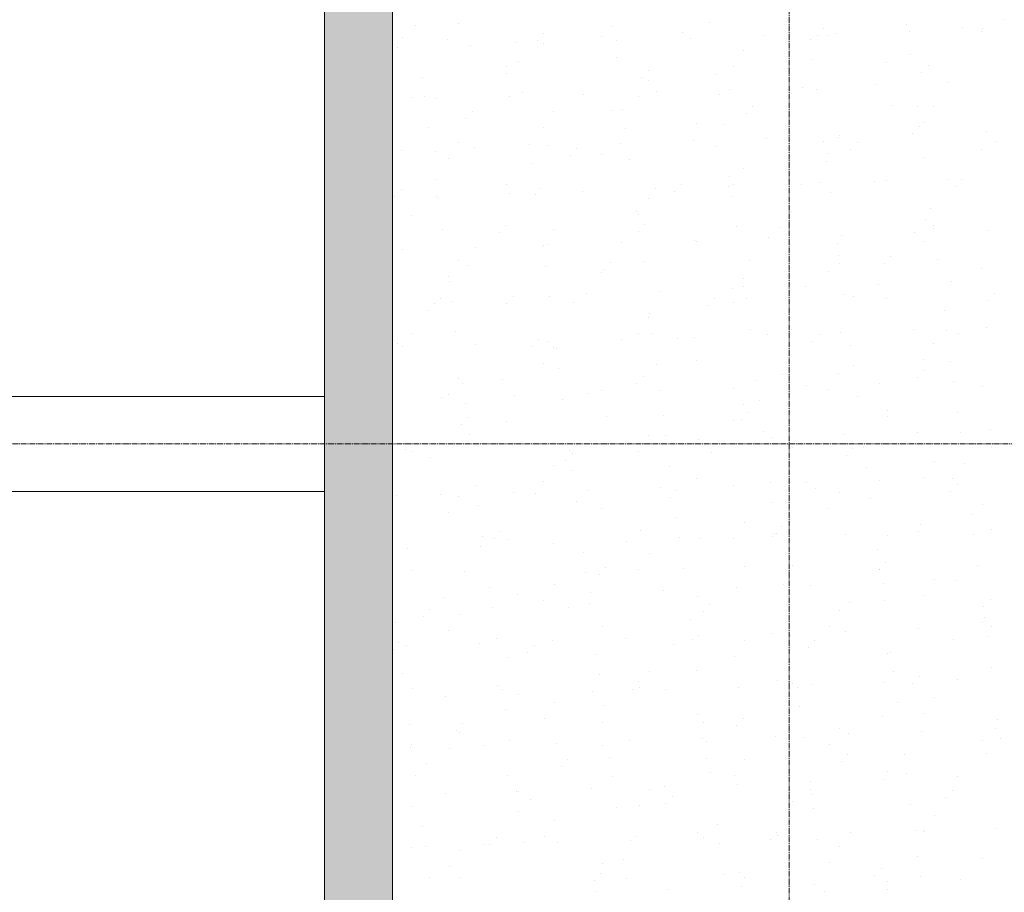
# Model space of a CAD drawing. Header units: centimetres. Extents: x 88729 to 133553, y -16225 to 14174.
# Tile 6 of 106: x 92846 to 93105, y -14699 to -14469. Entities that reach past the tile are written whole.
import ezdxf
from ezdxf.enums import TextEntityAlignment as Align

# ---------------------------------------------------------------- set-up
doc = ezdxf.new("R2010")
doc.units = ezdxf.units.CM
doc.linetypes.add('CENTER2', pattern=[1.125, 0.75, -0.125, 0.125, -0.125])
for name, color, linetype in [('A-OS', 252, 'CENTER2'), ('A-SCIANY', 252, 'Continuous'), ('E_PODKLAD', 7, 'Continuous'), ('mat', 252, 'Continuous'), ('R-MET-IWE', 252, 'Continuous')]:
    doc.layers.add(name, color=color, linetype=linetype)
doc.layers.add('rz_zelbet', color=252, linetype='Continuous', lineweight=20)
doc.styles.get("Standard").update_dxf_attribs({"font": 'txt.shx'})

# ---------------------------------------------------------------- blocks, each defined once
blk = doc.blocks.new('A$Ce817dbbb')
at = {"layer": 'rz_zelbet', "lineweight": 9, "ltscale": 0.1}
h = blk.add_hatch(dxfattribs=at)
h.set_pattern_fill('ANSI33', color=252, scale=40, style=0)
h.set_pattern_definition([(45, (-34168.379, 15472.824), (-7.0710678, 7.0710678), []), (45, (-34161.308, 15472.824), (-7.0710678, 7.0710678), [5, -2.5])])
h.paths.add_polyline_path([(1542.1, -24399.27), (1646.6, -24399.27), (1646.6, -24282.27), (1634.1, -24282.27), (1634.1, -24381.27), (1524.1, -24381.27), (1524.1, -24526.27), (1524.1, -24551.27), (1524.1, -25033.27), (1524.1, -25058.27), (1524.1, -25203.27), (1634.1, -25203.27), (1634.1, -25323.27), (1646.6, -25323.27), (1646.6, -25185.27), (1542.1, -25185.27)])
h.paths.add_polyline_path([(1659.1, -24282.27), (1646.6, -24282.27), (1646.6, -24399.27), (1659.1, -24399.27)])
h.paths.add_polyline_path([(1646.6, -24261.27), (1634.1, -24261.27), (1634.1, -24282.27), (1646.6, -24282.27)])
h.paths.add_polyline_path([(1659.1, -24261.27), (1646.6, -24261.27), (1646.6, -24282.27), (1659.1, -24282.27)])
h.paths.add_polyline_path([(1659.1, -25185.27), (1646.6, -25185.27), (1646.6, -25323.27), (1659.1, -25323.27)])
at = {"layer": 'A-OS', "color": 252, "lineweight": 9, "ltscale": 2}
for p, q in [((1646.6, -22825.03), (1646.6, -26625.91)), ((-153.4, -25045.77), (3298.95, -25045.77))]:
    blk.add_line(p, q, dxfattribs=at)
at = {"layer": 'A-SCIANY', "color": 252, "lineweight": 9, "ltscale": 3}
for p, q in [((940.6, -25033.27), (1524.1, -25033.27)), ((940.6, -25058.27), (1524.1, -25058.27))]:
    blk.add_line(p, q, dxfattribs=at)
for points in [[(1659.1, -24399.27), (1542.1, -24399.27), (1542.1, -25185.27), (1659.1, -25185.27)], [(1524.1, -24551.27), (1524.1, -25033.27)], [(1524.1, -25058.27), (1524.1, -25203.27), (1634.1, -25203.27)]]:
    blk.add_lwpolyline(points, dxfattribs=at)
at = {"layer": 'mat', "color": 252, "lineweight": 9}
for p, q in [((1703.26, -24934.02), (1703.26, -24934.02)), ((1548.11, -24935.51), (1548.11, -24935.51)), ((1559.33, -24935.07), (1559.33, -24935.07)), ((1599.94, -24935.86), (1599.94, -24935.86)), ((1625.68, -24934.77), (1625.68, -24934.77)), ((1655.76, -24936.35), (1655.76, -24936.35)), ((1677.51, -24935.11), (1677.51, -24935.11)), ((1692.44, -24935.97), (1692.44, -24935.97)), ((1697.55, -24936.33), (1697.55, -24936.33)), ((1544.64, -24938.7), (1544.64, -24938.7)), ((1556.65, -24939.29), (1556.65, -24939.29)), ((1581.86, -24937.72), (1581.86, -24937.72)), ((1597.06, -24938.31), (1597.06, -24938.31)), ((1618.54, -24937.33), (1618.54, -24937.33)), ((1620.48, -24938.85), (1620.48, -24938.85)), ((1639.74, -24938.22), (1639.74, -24938.22)), ((1652.15, -24939.13), (1652.15, -24939.13)), ((1654.07, -24938.2), (1654.07, -24938.2)), ((1656.87, -24938.12), (1656.87, -24938.12)), ((1659.01, -24937.59), (1659.01, -24937.59)), ((1678.28, -24936.96), (1678.28, -24936.96)), ((1697.28, -24937.15), (1697.28, -24937.15)), ((1543.4, -24941.37), (1543.4, -24941.37)), ((1562.67, -24940.74), (1562.67, -24940.74)), ((1574.57, -24939.87), (1574.57, -24939.87)), ((1580.17, -24939.56), (1580.17, -24939.56)), ((1581.94, -24940.11), (1581.94, -24940.11)), ((1601.21, -24939.48), (1601.21, -24939.48)), ((1634.51, -24941.98), (1634.51, -24941.98)), ((1601.01, -24943.99), (1601.01, -24943.99)), ((1652.83, -24944.33), (1652.83, -24944.33)), ((1678.58, -24943.24), (1678.58, -24943.24)), ((1572.02, -24946.39), (1572.02, -24946.39)), ((1575.26, -24945.08), (1575.26, -24945.08)), ((1631.83, -24946.2), (1631.83, -24946.2)), ((1646.1, -24946.9), (1646.1, -24946.9)), ((1672.24, -24945.23), (1672.24, -24945.23)), ((1683.32, -24945.92), (1683.32, -24945.92)), ((1549.89, -24949.09), (1549.89, -24949.09)), ((1572.2, -24948.26), (1572.2, -24948.26)), ((1607.73, -24949.13), (1607.73, -24949.13)), ((1609.42, -24947.29), (1609.42, -24947.29)), ((1627.47, -24948.35), (1627.47, -24948.35)), ((1681.63, -24947.76), (1681.63, -24947.76)), ((1609.47, -24950.06), (1609.47, -24950.06)), ((1630.83, -24952.34), (1630.83, -24952.34)), ((1650.09, -24951.71), (1650.09, -24951.71)), ((1669.36, -24951.08), (1669.36, -24951.08)), ((1688.63, -24950.45), (1688.63, -24950.45)), ((1546.97, -24954.47), (1546.97, -24954.47)), ((1550.58, -24954.3), (1550.58, -24954.3)), ((1553.75, -24954.86), (1553.75, -24954.86)), ((1573.02, -24954.23), (1573.02, -24954.23)), ((1576.33, -24953.21), (1576.33, -24953.21)), ((1592.29, -24953.6), (1592.29, -24953.6)), ((1606.78, -24954.27), (1606.78, -24954.27)), ((1611.56, -24952.97), (1611.56, -24952.97)), ((1628.16, -24953.55), (1628.16, -24953.55)), ((1647.2, -24953.3), (1647.2, -24953.3)), ((1653.9, -24952.46), (1653.9, -24952.46)), ((1602.79, -24957.57), (1602.79, -24957.57)), ((1636.98, -24956.85), (1636.98, -24956.85)), ((1673.66, -24956.46), (1673.66, -24956.46)), ((1680.37, -24956.83), (1680.37, -24956.83)), ((1684.65, -24956.97), (1684.65, -24956.97)), ((1561.39, -24960.06), (1561.39, -24960.06)), ((1563.08, -24958.22), (1563.08, -24958.22)), ((1584.43, -24958.13), (1584.43, -24958.13)), ((1599.76, -24957.83), (1599.76, -24957.83)), ((1635.29, -24958.69), (1635.29, -24958.69)), ((1551.65, -24962.43), (1551.65, -24962.43)), ((1581.74, -24962.35), (1581.74, -24962.35)), ((1603.48, -24962.77), (1603.48, -24962.77)), ((1622.15, -24961.38), (1622.15, -24961.38)), ((1629.23, -24961.68), (1629.23, -24961.68)), ((1681.06, -24962.03), (1681.06, -24962.03)), ((1681.96, -24961.19), (1681.96, -24961.19)), ((1640.72, -24965.23), (1640.72, -24965.23)), ((1659.61, -24965.05), (1659.61, -24965.05)), ((1659.99, -24964.6), (1659.99, -24964.6)), ((1679.25, -24963.97), (1679.25, -24963.97)), ((1698.52, -24963.34), (1698.52, -24963.34)), ((1559.39, -24966.21), (1559.39, -24966.21)), ((1563.64, -24967.75), (1563.64, -24967.75)), ((1578.12, -24966.79), (1578.12, -24966.79)), ((1582.91, -24967.12), (1582.91, -24967.12)), ((1590.64, -24967.78), (1590.64, -24967.78)), ((1602.18, -24966.49), (1602.18, -24966.49)), ((1621.45, -24965.86), (1621.45, -24965.86)), ((1627.32, -24967.39), (1627.32, -24967.39)), ((1655.69, -24966.05), (1655.69, -24966.05)), ((1664.54, -24966.42), (1664.54, -24966.42)), ((1701.21, -24966.03), (1701.21, -24966.03)), ((1544.38, -24968.38), (1544.38, -24968.38)), ((1553.42, -24968.76), (1553.42, -24968.76)), ((1556.7, -24970.43), (1556.7, -24970.43)), ((1588.95, -24969.63), (1588.95, -24969.63)), ((1597.11, -24969.46), (1597.11, -24969.46)), ((1656.92, -24969.26), (1656.92, -24969.26)), ((1662.85, -24968.26), (1662.85, -24968.26)), ((1682.13, -24970.16), (1682.13, -24970.16)), ((1697.33, -24968.29), (1697.33, -24968.29)), ((1578.8, -24971.99), (1578.8, -24971.99)), ((1604.55, -24970.9), (1604.55, -24970.9)), ((1634.57, -24973.12), (1634.57, -24973.12)), ((1656.38, -24971.25), (1656.38, -24971.25)), ((1631.02, -24975.27), (1631.02, -24975.27)), ((1553.44, -24976.01), (1553.44, -24976.01)), ((1572.07, -24977.53), (1572.07, -24977.53)), ((1580.98, -24978.33), (1580.98, -24978.33)), ((1618.2, -24977.35), (1618.2, -24977.35)), ((1630.7, -24977.92), (1630.7, -24977.92)), ((1631.88, -24977.34), (1631.88, -24977.34)), ((1649.97, -24977.29), (1649.97, -24977.29)), ((1654.87, -24976.96), (1654.87, -24976.96)), ((1669.24, -24976.66), (1669.24, -24976.66)), ((1672.29, -24976.37), (1672.29, -24976.37)), ((1688.51, -24976.03), (1688.51, -24976.03)), ((1690.4, -24977.82), (1690.4, -24977.82)), ((1692.09, -24975.98), (1692.09, -24975.98)), ((1542.61, -24980.56), (1542.61, -24980.56)), ((1544.3, -24978.71), (1544.3, -24978.71)), ((1553.63, -24980.44), (1553.63, -24980.44)), ((1572.9, -24979.81), (1572.9, -24979.81)), ((1579.87, -24980.12), (1579.87, -24980.12)), ((1592.17, -24979.18), (1592.17, -24979.18)), ((1611.43, -24978.55), (1611.43, -24978.55)), ((1616.51, -24979.19), (1616.51, -24979.19)), ((1631.7, -24980.47), (1631.7, -24980.47)), ((1657.45, -24979.38), (1657.45, -24979.38)), ((1554.12, -24981.21), (1554.12, -24981.21)), ((1609.53, -24981.2), (1609.53, -24981.2)), ((1547.03, -24985.61), (1547.03, -24985.61)), ((1606.34, -24984.49), (1606.34, -24984.49)), ((1606.84, -24985.42), (1606.84, -24985.42)), ((1647.25, -24984.44), (1647.25, -24984.44)), ((1683.91, -24983.74), (1683.91, -24983.74)), ((1571.86, -24988.28), (1571.86, -24988.28)), ((1608.53, -24987.89), (1608.53, -24987.89)), ((1632.77, -24988.6), (1632.77, -24988.6)), ((1645.75, -24986.91), (1645.75, -24986.91)), ((1682.43, -24986.52), (1682.43, -24986.52)), ((1684.71, -24988.11), (1684.71, -24988.11)), ((1555.19, -24989.34), (1555.19, -24989.34)), ((1570.17, -24990.12), (1570.17, -24990.12)), ((1584.49, -24989.28), (1584.49, -24989.28)), ((1607.02, -24989.69), (1607.02, -24989.69)), ((1644.07, -24988.76), (1644.07, -24988.76)), ((1660.32, -24990.77), (1660.32, -24990.77)), ((1679.59, -24990.14), (1679.59, -24990.14)), ((1684.6, -24988.95), (1684.6, -24988.95)), ((1698.86, -24989.51), (1698.86, -24989.51)), ((1563.98, -24993.92), (1563.98, -24993.92)), ((1581.66, -24993.71), (1581.66, -24993.71)), ((1581.8, -24993.49), (1581.8, -24993.49)), ((1583.25, -24993.29), (1583.25, -24993.29)), ((1602.51, -24992.66), (1602.51, -24992.66)), ((1621.78, -24992.03), (1621.78, -24992.03)), ((1622.21, -24992.52), (1622.21, -24992.52)), ((1641.05, -24991.4), (1641.05, -24991.4)), ((1659.24, -24992.96), (1659.24, -24992.96)), ((1682.02, -24992.33), (1682.02, -24992.33)), ((1544.71, -24994.55), (1544.71, -24994.55)), ((1659.67, -24996.19), (1659.67, -24996.19)), ((1673.31, -24996.48), (1673.31, -24996.48)), ((1559.45, -24997.35), (1559.45, -24997.35)), ((1562.2, -24998.82), (1562.2, -24998.82)), ((1582.35, -24998.91), (1582.35, -24998.91)), ((1599.41, -24997.84), (1599.41, -24997.84)), ((1608.09, -24997.82), (1608.09, -24997.82)), ((1636.09, -24997.46), (1636.09, -24997.46)), ((1659.92, -24998.17), (1659.92, -24998.17)), ((1671.62, -24998.32), (1671.62, -24998.32)), ((1685.67, -24997.08), (1685.67, -24997.08)), ((1556.76, -25001.57), (1556.76, -25001.57)), ((1597.17, -25000.6), (1597.17, -25000.6)), ((1597.73, -24999.69), (1597.73, -24999.69)), ((1656.98, -25000.41), (1656.98, -25000.41)), ((1697.39, -24999.43), (1697.39, -24999.43)), ((1556.98, -25002.93), (1556.98, -25002.93)), ((1634.56, -25002.18), (1634.56, -25002.18)), ((1634.63, -25004.26), (1634.63, -25004.26)), ((1650.94, -25004.3), (1650.94, -25004.3)), ((1670.21, -25003.67), (1670.21, -25003.67)), ((1689.48, -25003.04), (1689.48, -25003.04)), ((1573.87, -25006.82), (1573.87, -25006.82)), ((1593.14, -25006.19), (1593.14, -25006.19)), ((1612.41, -25005.56), (1612.41, -25005.56)), ((1631.68, -25004.93), (1631.68, -25004.93)), ((1660.99, -25006.3), (1660.99, -25006.3)), ((1700.87, -25006.04), (1700.87, -25006.04)), ((1553.07, -25008.78), (1553.07, -25008.78)), ((1554.6, -25007.45), (1554.6, -25007.45)), ((1557.67, -25008.13), (1557.67, -25008.13)), ((1572.13, -25008.67), (1572.13, -25008.67)), ((1583.42, -25007.04), (1583.42, -25007.04)), ((1589.75, -25008.39), (1589.75, -25008.39)), ((1625.28, -25009.25), (1625.28, -25009.25)), ((1626.97, -25007.41), (1626.97, -25007.41)), ((1631.94, -25008.48), (1631.94, -25008.48)), ((1635.24, -25007.39), (1635.24, -25007.39)), ((1663.65, -25007.02), (1663.65, -25007.02)), ((1672.35, -25007.51), (1672.35, -25007.51)), ((1699.18, -25007.89), (1699.18, -25007.89)), ((1551.39, -25010.62), (1551.39, -25010.62)), ((1609.88, -25011.4), (1609.88, -25011.4)), ((1687.46, -25010.66), (1687.46, -25010.66)), ((1609.58, -25012.34), (1609.58, -25012.34)), ((1547.09, -25016.75), (1547.09, -25016.75)), ((1558.74, -25016.26), (1558.74, -25016.26)), ((1606.9, -25016.56), (1606.9, -25016.56)), ((1610.57, -25016.61), (1610.57, -25016.61)), ((1636.31, -25015.52), (1636.31, -25015.52)), ((1640.93, -25016.98), (1640.93, -25016.98)), ((1647.31, -25015.59), (1647.31, -25015.59)), ((1654.53, -25016.97), (1654.53, -25016.97)), ((1660.2, -25016.35), (1660.2, -25016.35)), ((1679.47, -25015.72), (1679.47, -25015.72)), ((1688.14, -25015.87), (1688.14, -25015.87)), ((1691.21, -25016.59), (1691.21, -25016.59)), ((1698.73, -25015.09), (1698.73, -25015.09)), ((1543.41, -25019.32), (1543.41, -25019.32)), ((1563.86, -25019.5), (1563.86, -25019.5)), ((1580.63, -25018.34), (1580.63, -25018.34)), ((1583.12, -25018.87), (1583.12, -25018.87)), ((1602.39, -25018.24), (1602.39, -25018.24)), ((1617.31, -25017.95), (1617.31, -25017.95)), ((1621.66, -25017.61), (1621.66, -25017.61)), ((1652.84, -25018.82), (1652.84, -25018.82)), ((1662.78, -25019.88), (1662.78, -25019.88)), ((1684.76, -25019.25), (1684.76, -25019.25)), ((1544.59, -25020.13), (1544.59, -25020.13)), ((1578.94, -25020.18), (1578.94, -25020.18)), ((1584.54, -25020.42), (1584.54, -25020.42)), ((1585.2, -25020.62), (1585.2, -25020.62)), ((1581.86, -25024.63), (1581.86, -25024.63)), ((1611.64, -25024.74), (1611.64, -25024.74)), ((1622.27, -25023.66), (1622.27, -25023.66)), ((1663.47, -25025.09), (1663.47, -25025.09)), ((1682.08, -25023.47), (1682.08, -25023.47)), ((1689.21, -25024), (1689.21, -25024)), ((1585.89, -25025.83), (1585.89, -25025.83)), ((1644.87, -25027.52), (1644.87, -25027.52)), ((1659.72, -25027.33), (1659.72, -25027.33)), ((1682.09, -25026.54), (1682.09, -25026.54)), ((1559.5, -25028.49), (1559.5, -25028.49)), ((1560.53, -25029.84), (1560.53, -25029.84)), ((1570.97, -25028.88), (1570.97, -25028.88)), ((1606.5, -25029.75), (1606.5, -25029.75)), ((1608.19, -25027.9), (1608.19, -25027.9)), ((1638.1, -25029.1), (1638.1, -25029.1)), ((1670.55, -25029.84), (1670.55, -25029.84)), ((1680.4, -25028.38), (1680.4, -25028.38)), ((1689.81, -25029.21), (1689.81, -25029.21)), ((1556.82, -25032.71), (1556.82, -25032.71)), ((1593.47, -25032.36), (1593.47, -25032.36)), ((1597.23, -25031.74), (1597.23, -25031.74)), ((1612.74, -25031.73), (1612.74, -25031.73)), ((1632.01, -25031.1), (1632.01, -25031.1)), ((1651.28, -25030.47), (1651.28, -25030.47)), ((1657.04, -25031.55), (1657.04, -25031.55)), ((1697.45, -25030.57), (1697.45, -25030.57)), ((1554.94, -25033.62), (1554.94, -25033.62)), ((1561.21, -25035.05), (1561.21, -25035.05)), ((1574.2, -25032.99), (1574.2, -25032.99)), ((1586.96, -25033.96), (1586.96, -25033.96)), ((1634.68, -25035.41), (1634.68, -25035.41)), ((1638.79, -25034.31), (1638.79, -25034.31)), ((1664.54, -25033.22), (1664.54, -25033.22)), ((1635.75, -25037.47), (1635.75, -25037.47)), ((1672.43, -25037.08), (1672.43, -25037.08)), ((1691, -25037.58), (1691, -25037.58)), ((1561.85, -25038.84), (1561.85, -25038.84)), ((1572.19, -25039.81), (1572.19, -25039.81)), ((1598.53, -25038.45), (1598.53, -25038.45)), ((1613.43, -25038.32), (1613.43, -25038.32)), ((1632, -25039.62), (1632, -25039.62)), ((1634.06, -25039.31), (1634.06, -25039.31)), ((1672.41, -25038.65), (1672.41, -25038.65)), ((1560.16, -25040.68), (1560.16, -25040.68)), ((1562.28, -25043.18), (1562.28, -25043.18)), ((1639.86, -25042.44), (1639.86, -25042.44)), ((1680.44, -25042.73), (1680.44, -25042.73)), ((1691.69, -25042.78), (1691.69, -25042.78)), ((1699.71, -25042.1), (1699.71, -25042.1)), ((1603.37, -25045.25), (1603.37, -25045.25)), ((1609.64, -25043.48), (1609.64, -25043.48)), ((1614.11, -25043.53), (1614.11, -25043.53)), ((1622.63, -25044.62), (1622.63, -25044.62)), ((1641.9, -25043.99), (1641.9, -25043.99)), ((1661.17, -25043.36), (1661.17, -25043.36)), ((1545.56, -25047.14), (1545.56, -25047.14)), ((1547.14, -25047.89), (1547.14, -25047.89)), ((1564.83, -25046.51), (1564.83, -25046.51)), ((1584.1, -25045.88), (1584.1, -25045.88)), ((1588.75, -25047.54), (1588.75, -25047.54)), ((1589.41, -25048.4), (1589.41, -25048.4)), ((1606.95, -25047.7), (1606.95, -25047.7)), ((1626.09, -25048.01), (1626.09, -25048.01)), ((1647.37, -25046.73), (1647.37, -25046.73)), ((1663.31, -25047.03), (1663.31, -25047.03)), ((1666.32, -25046.8), (1666.32, -25046.8)), ((1699.99, -25046.65), (1699.99, -25046.65)), ((1552.19, -25049.38), (1552.19, -25049.38)), ((1587.72, -25050.24), (1587.72, -25050.24)), ((1661.62, -25048.88), (1661.62, -25048.88)), ((1684.82, -25050.39), (1684.82, -25050.39)), ((1692.76, -25050.91), (1692.76, -25050.91)), ((1584.6, -25051.56), (1584.6, -25051.56)), ((1589.43, -25052.75), (1589.43, -25052.75)), ((1615.18, -25051.66), (1615.18, -25051.66)), ((1667.01, -25052), (1667.01, -25052)), ((1581.91, -25055.78), (1581.91, -25055.78)), ((1622.32, -25054.8), (1622.32, -25054.8)), ((1641.65, -25056.02), (1641.65, -25056.02)), ((1651.16, -25056.05), (1651.16, -25056.05)), ((1670.42, -25055.42), (1670.42, -25055.42)), ((1682.13, -25054.61), (1682.13, -25054.61)), ((1689.69, -25054.79), (1689.69, -25054.79)), ((1564.07, -25056.76), (1564.07, -25056.76)), ((1574.08, -25058.57), (1574.08, -25058.57)), ((1593.35, -25057.94), (1593.35, -25057.94)), ((1612.62, -25057.31), (1612.62, -25057.31)), ((1616.97, -25057.97), (1616.97, -25057.97)), ((1631.89, -25056.68), (1631.89, -25056.68)), ((1653.65, -25057.58), (1653.65, -25057.58)), ((1659.78, -25058.47), (1659.78, -25058.47)), ((1689.18, -25058.44), (1689.18, -25058.44)), ((1690.87, -25056.6), (1690.87, -25056.6)), ((1543.07, -25059.33), (1543.07, -25059.33)), ((1554.81, -25059.2), (1554.81, -25059.2)), ((1559.56, -25059.63), (1559.56, -25059.63)), ((1579.75, -25058.94), (1579.75, -25058.94)), ((1590.5, -25060.88), (1590.5, -25060.88)), ((1615.28, -25059.81), (1615.28, -25059.81)), ((1642.33, -25061.22), (1642.33, -25061.22)), ((1668.08, -25060.13), (1668.08, -25060.13)), ((1556.87, -25063.85), (1556.87, -25063.85)), ((1564.76, -25061.97), (1564.76, -25061.97)), ((1597.28, -25062.88), (1597.28, -25062.88)), ((1657.09, -25062.69), (1657.09, -25062.69)), ((1697.5, -25061.72), (1697.5, -25061.72)), ((1616.97, -25065.24), (1616.97, -25065.24)), ((1634.74, -25066.55), (1634.74, -25066.55)), ((1694.55, -25064.5), (1694.55, -25064.5)), ((1570.63, -25068.9), (1570.63, -25068.9)), ((1607.31, -25068.51), (1607.31, -25068.51)), ((1644.53, -25067.53), (1644.53, -25067.53)), ((1680.77, -25068.91), (1680.77, -25068.91)), ((1681.2, -25067.14), (1681.2, -25067.14)), ((1700.04, -25068.28), (1700.04, -25068.28)), ((1565.83, -25070.1), (1565.83, -25070.1)), ((1568.94, -25070.74), (1568.94, -25070.74)), ((1572.24, -25070.96), (1572.24, -25070.96)), ((1603.7, -25071.43), (1603.7, -25071.43)), ((1617.65, -25070.44), (1617.65, -25070.44)), ((1622.97, -25070.8), (1622.97, -25070.8)), ((1632.05, -25070.76), (1632.05, -25070.76)), ((1642.24, -25070.17), (1642.24, -25070.17)), ((1642.84, -25069.37), (1642.84, -25069.37)), ((1643.4, -25069.35), (1643.4, -25069.35)), ((1661.5, -25069.54), (1661.5, -25069.54)), ((1672.46, -25069.79), (1672.46, -25069.79)), ((1695.23, -25069.7), (1695.23, -25069.7)), ((1545.89, -25073.32), (1545.89, -25073.32)), ((1565.16, -25072.69), (1565.16, -25072.69)), ((1584.43, -25072.06), (1584.43, -25072.06)), ((1669.87, -25073.72), (1669.87, -25073.72)), ((1592.29, -25074.46), (1592.29, -25074.46)), ((1609.7, -25074.62), (1609.7, -25074.62)), ((1547.2, -25079.03), (1547.2, -25079.03)), ((1560.97, -25079.44), (1560.97, -25079.44)), ((1598.19, -25078.46), (1598.19, -25078.46)), ((1607.01, -25078.84), (1607.01, -25078.84)), ((1618.72, -25078.57), (1618.72, -25078.57)), ((1634.87, -25078.07), (1634.87, -25078.07)), ((1647.42, -25077.87), (1647.42, -25077.87)), ((1670.4, -25078.94), (1670.4, -25078.94)), ((1670.55, -25078.92), (1670.55, -25078.92)), ((1672.08, -25077.1), (1672.08, -25077.1)), ((1696.3, -25077.83), (1696.3, -25077.83)), ((1592.98, -25079.66), (1592.98, -25079.66)), ((1596.5, -25080.31), (1596.5, -25080.31)), ((1684.88, -25081.54), (1684.88, -25081.54)), ((1690.66, -25081.8), (1690.66, -25081.8)), ((1567.61, -25083.68), (1567.61, -25083.68)), ((1584.66, -25082.7), (1584.66, -25082.7)), ((1613.59, -25084.32), (1613.59, -25084.32)), ((1632.86, -25083.69), (1632.86, -25083.69)), ((1645.19, -25082.94), (1645.19, -25082.94)), ((1652.13, -25083.06), (1652.13, -25083.06)), ((1671.4, -25082.43), (1671.4, -25082.43)), ((1555.79, -25086.21), (1555.79, -25086.21)), ((1575.06, -25085.58), (1575.06, -25085.58)), ((1581.97, -25086.92), (1581.97, -25086.92)), ((1594.32, -25084.95), (1594.32, -25084.95)), ((1622.38, -25085.95), (1622.38, -25085.95)), ((1671.62, -25087.05), (1671.62, -25087.05)), ((1682.19, -25085.75), (1682.19, -25085.75)), ((1699.64, -25086.66), (1699.64, -25086.66)), ((1551.85, -25089.39), (1551.85, -25089.39)), ((1568.3, -25088.88), (1568.3, -25088.88)), ((1588.53, -25089.01), (1588.53, -25089.01)), ((1594.05, -25087.79), (1594.05, -25087.79)), ((1624.06, -25089.87), (1624.06, -25089.87)), ((1625.74, -25088.03), (1625.74, -25088.03)), ((1645.88, -25088.14), (1645.88, -25088.14)), ((1659.84, -25089.61), (1659.84, -25089.61)), ((1662.42, -25087.64), (1662.42, -25087.64)), ((1697.95, -25088.5), (1697.95, -25088.5)), ((1550.16, -25091.24), (1550.16, -25091.24)), ((1559.62, -25090.78), (1559.62, -25090.78)), ((1620.51, -25092.16), (1620.51, -25092.16)), ((1698.09, -25091.41), (1698.09, -25091.41)), ((1542.94, -25092.9), (1542.94, -25092.9)), ((1556.93, -25094.99), (1556.93, -25094.99)), ((1597.34, -25094.02), (1597.34, -25094.02)), ((1657.15, -25093.83), (1657.15, -25093.83)), ((1661.38, -25095.12), (1661.38, -25095.12)), ((1680.65, -25094.49), (1680.65, -25094.49)), ((1697.56, -25092.86), (1697.56, -25092.86)), ((1699.92, -25093.86), (1699.92, -25093.86)), ((1569.37, -25097.01), (1569.37, -25097.01)), ((1584.31, -25097.64), (1584.31, -25097.64)), ((1603.58, -25097.01), (1603.58, -25097.01)), ((1621.2, -25097.36), (1621.2, -25097.36)), ((1622.84, -25096.38), (1622.84, -25096.38)), ((1634.8, -25097.69), (1634.8, -25097.69)), ((1642.11, -25095.75), (1642.11, -25095.75)), ((1646.95, -25096.27), (1646.95, -25096.27)), ((1653.3, -25097.59), (1653.3, -25097.59)), ((1689.98, -25097.2), (1689.98, -25097.2)), ((1698.77, -25096.62), (1698.77, -25096.62)), ((1542.19, -25099.94), (1542.19, -25099.94)), ((1543.62, -25098.1), (1543.62, -25098.1)), ((1545.77, -25098.9), (1545.77, -25098.9)), ((1565.04, -25098.27), (1565.04, -25098.27)), ((1579.41, -25098.96), (1579.41, -25098.96)), ((1616.08, -25098.57), (1616.08, -25098.57)), ((1651.61, -25099.44), (1651.61, -25099.44)), ((1572.3, -25102.1), (1572.3, -25102.1)), ((1577.72, -25100.8), (1577.72, -25100.8)), ((1595.84, -25101.38), (1595.84, -25101.38)), ((1632.11, -25101.91), (1632.11, -25101.91)), ((1672.52, -25100.93), (1672.52, -25100.93)), ((1673.41, -25100.63), (1673.41, -25100.63)), ((1622.27, -25105.49), (1622.27, -25105.49)), ((1699.85, -25104.75), (1699.85, -25104.75)), ((1544.69, -25106.23), (1544.69, -25106.23)), ((1596.52, -25106.58), (1596.52, -25106.58)), ((1609.75, -25105.76), (1609.75, -25105.76)), ((1643.64, -25108.14), (1643.64, -25108.14)), ((1674.1, -25105.84), (1674.1, -25105.84)), ((1680.86, -25107.16), (1680.86, -25107.16)), ((1691, -25107.98), (1691, -25107.98)), ((1547.26, -25110.17), (1547.26, -25110.17)), ((1569.74, -25109.5), (1569.74, -25109.5)), ((1571.16, -25110.6), (1571.16, -25110.6)), ((1605.27, -25110.37), (1605.27, -25110.37)), ((1606.96, -25108.52), (1606.96, -25108.52)), ((1607.07, -25109.98), (1607.07, -25109.98)), ((1613.93, -25110.5), (1613.93, -25110.5)), ((1633.19, -25109.87), (1633.19, -25109.87)), ((1647.48, -25109.01), (1647.48, -25109.01)), ((1648.73, -25109.85), (1648.73, -25109.85)), ((1652.46, -25109.24), (1652.46, -25109.24)), ((1671.73, -25108.61), (1671.73, -25108.61)), ((1679.17, -25109), (1679.17, -25109)), ((1556.12, -25112.39), (1556.12, -25112.39)), ((1575.39, -25111.76), (1575.39, -25111.76)), ((1594.66, -25111.13), (1594.66, -25111.13)), ((1684.93, -25112.68), (1684.93, -25112.68)), ((1571.84, -25115.8), (1571.84, -25115.8)), ((1584.71, -25113.84), (1584.71, -25113.84)), ((1597.59, -25114.71), (1597.59, -25114.71)), ((1649.42, -25115.06), (1649.42, -25115.06)), ((1675.17, -25113.97), (1675.17, -25113.97)), ((1582.03, -25118.06), (1582.03, -25118.06)), ((1622.44, -25117.09), (1622.44, -25117.09)), ((1634.52, -25118.09), (1634.52, -25118.09)), ((1671.2, -25117.7), (1671.2, -25117.7)), ((1682.25, -25116.89), (1682.25, -25116.89)), ((1701.63, -25118.33), (1701.63, -25118.33)), ((1546.48, -25119.82), (1546.48, -25119.82)), ((1560.62, -25119.46), (1560.62, -25119.46)), ((1597.3, -25119.07), (1597.3, -25119.07)), ((1624.06, -25119.07), (1624.06, -25119.07)), ((1632.83, -25119.93), (1632.83, -25119.93)), ((1659.89, -25120.75), (1659.89, -25120.75)), ((1700.89, -25120.87), (1700.89, -25120.87)), ((1558.93, -25121.3), (1558.93, -25121.3)), ((1559.67, -25121.92), (1559.67, -25121.92)), ((1623.82, -25123.39), (1623.82, -25123.39)), ((1643.09, -25122.76), (1643.09, -25122.76)), ((1650.49, -25123.19), (1650.49, -25123.19)), ((1662.35, -25122.13), (1662.35, -25122.13)), ((1681.62, -25121.5), (1681.62, -25121.5)), ((1702.32, -25123.54), (1702.32, -25123.54)), ((1546.74, -25125.91), (1546.74, -25125.91)), ((1547.17, -25125.02), (1547.17, -25125.02)), ((1556.99, -25126.13), (1556.99, -25126.13)), ((1566.01, -25125.28), (1566.01, -25125.28)), ((1572.91, -25123.93), (1572.91, -25123.93)), ((1585.28, -25124.65), (1585.28, -25124.65)), ((1597.4, -25125.16), (1597.4, -25125.16)), ((1604.55, -25124.02), (1604.55, -25124.02)), ((1624.74, -25124.28), (1624.74, -25124.28)), ((1657.21, -25124.97), (1657.21, -25124.97)), ((1697.62, -25124), (1697.62, -25124)), ((1599.38, -25128.29), (1599.38, -25128.29)), ((1624.86, -25128.63), (1624.86, -25128.63)), ((1634.85, -25128.83), (1634.85, -25128.83)), ((1662.08, -25127.65), (1662.08, -25127.65)), ((1676.96, -25127.55), (1676.96, -25127.55)), ((1698.76, -25127.27), (1698.76, -25127.27)), ((1550.96, -25130), (1550.96, -25130)), ((1586.49, -25130.86), (1586.49, -25130.86)), ((1588.18, -25129.02), (1588.18, -25129.02)), ((1660.39, -25129.5), (1660.39, -25129.5)), ((1548.24, -25133.15), (1548.24, -25133.15)), ((1572.36, -25133.24), (1572.36, -25133.24)), ((1600.06, -25133.5), (1600.06, -25133.5)), ((1625.81, -25132.41), (1625.81, -25132.41)), ((1632.17, -25133.05), (1632.17, -25133.05)), ((1672.58, -25132.08), (1672.58, -25132.08)), ((1677.64, -25132.76), (1677.64, -25132.76)), ((1690.88, -25133.56), (1690.88, -25133.56)), ((1613.8, -25136.08), (1613.8, -25136.08)), ((1633.07, -25135.45), (1633.07, -25135.45)), ((1652.34, -25134.82), (1652.34, -25134.82)), ((1671.61, -25134.19), (1671.61, -25134.19)), ((1556, -25137.97), (1556, -25137.97)), ((1574.7, -25137.51), (1574.7, -25137.51)), ((1575.27, -25137.34), (1575.27, -25137.34)), ((1594.53, -25136.71), (1594.53, -25136.71)), ((1609.81, -25136.91), (1609.81, -25136.91)), ((1615.74, -25138.59), (1615.74, -25138.59)), ((1652.28, -25136.77), (1652.28, -25136.77)), ((1652.42, -25138.2), (1652.42, -25138.2)), ((1687.95, -25139.06), (1687.95, -25139.06)), ((1689.64, -25137.22), (1689.64, -25137.22)), ((1547.31, -25141.32), (1547.31, -25141.32)), ((1578.52, -25139.56), (1578.52, -25139.56)), ((1601.13, -25141.63), (1601.13, -25141.63)), ((1607.12, -25141.12), (1607.12, -25141.12)), ((1614.05, -25140.43), (1614.05, -25140.43)), ((1647.53, -25140.15), (1647.53, -25140.15)), ((1678.71, -25140.89), (1678.71, -25140.89)), ((1575.39, -25142.72), (1575.39, -25142.72)), ((1652.96, -25141.98), (1652.96, -25141.98)), ((1684.99, -25143.82), (1684.99, -25143.82)), ((1550.02, -25146.73), (1550.02, -25146.73)), ((1584.77, -25144.98), (1584.77, -25144.98)), ((1627.6, -25145.99), (1627.6, -25145.99)), ((1701.22, -25147.05), (1701.22, -25147.05)), ((1569.4, -25149.52), (1569.4, -25149.52)), ((1582.08, -25149.2), (1582.08, -25149.2)), ((1606.08, -25149.13), (1606.08, -25149.13)), ((1622.49, -25148.23), (1622.49, -25148.23)), ((1624.15, -25149.56), (1624.15, -25149.56)), ((1643.3, -25148.15), (1643.3, -25148.15)), ((1643.42, -25148.93), (1643.42, -25148.93)), ((1662.69, -25148.3), (1662.69, -25148.3)), ((1679.98, -25147.76), (1679.98, -25147.76)), ((1681.96, -25147.67), (1681.96, -25147.67)), ((1682.3, -25148.04), (1682.3, -25148.04)), ((1547.08, -25152.08), (1547.08, -25152.08)), ((1550.71, -25151.94), (1550.71, -25151.94)), ((1566.35, -25151.45), (1566.35, -25151.45)), ((1567.71, -25151.36), (1567.71, -25151.36)), ((1576.46, -25150.85), (1576.46, -25150.85)), ((1585.62, -25150.82), (1585.62, -25150.82)), ((1604.88, -25150.19), (1604.88, -25150.19)), ((1628.29, -25151.2), (1628.29, -25151.2)), ((1641.61, -25149.99), (1641.61, -25149.99)), ((1654.03, -25150.11), (1654.03, -25150.11)), ((1659.95, -25151.9), (1659.95, -25151.9)), ((1559.73, -25153.06), (1559.73, -25153.06)), ((1680.5, -25154.47), (1680.5, -25154.47)), ((1557.04, -25157.28), (1557.04, -25157.28)), ((1597.45, -25156.3), (1597.45, -25156.3)), ((1602.92, -25155.21), (1602.92, -25155.21)), ((1657.26, -25156.11), (1657.26, -25156.11)), ((1697.67, -25155.14), (1697.67, -25155.14)), ((1596.96, -25159.08), (1596.96, -25159.08)), ((1629.36, -25159.33), (1629.36, -25159.33)), ((1633.64, -25158.69), (1633.64, -25158.69)), ((1634.91, -25159.97), (1634.91, -25159.97)), ((1669.17, -25159.56), (1669.17, -25159.56)), ((1670.86, -25157.71), (1670.86, -25157.71)), ((1681.18, -25159.68), (1681.18, -25159.68)), ((1551.78, -25160.07), (1551.78, -25160.07)), ((1559.74, -25160.06), (1559.74, -25160.06)), ((1595.27, -25160.92), (1595.27, -25160.92)), ((1603.61, -25160.42), (1603.61, -25160.42)), ((1634.04, -25162.46), (1634.04, -25162.46)), ((1653.31, -25161.83), (1653.31, -25161.83)), ((1672.58, -25161.2), (1672.58, -25161.2)), ((1691.85, -25160.57), (1691.85, -25160.57)), ((1595.51, -25163.72), (1595.51, -25163.72)), ((1614.78, -25163.09), (1614.78, -25163.09)), ((1655.82, -25163.69), (1655.82, -25163.69)), ((1672.63, -25163.22), (1672.63, -25163.22))]:
    blk.add_line(p, q, dxfattribs=at)
at = {"layer": 'mat', "color": 252, "lineweight": 9, "ltscale": 0.1}
blk.add_line((1524.1, -25033.27), (1524.1, -25058.27), dxfattribs=at)
at = {"layer": 'R-MET-IWE', "color": 252, "lineweight": 9, "width": 0.75}
for tag, rotation, p in [('0-', 90, (-1139.05, -4143.61)), ('0-', 90, (-1113.05, -4143.61)), ('0-', 90, (-1087.05, -4143.61)), ('2-', 90, (-796.05, -4143.61)), ('2-', 90, (-505.05, -4143.61)), ('0-', 90, (-480.05, -4143.61)), ('0-', 90, (-456.05, -4143.61)), ('2-', 90, (-166.05, -4143.61)), ('2-', 90, (-625.66, -4833.61)), ('2-', 90, (-599.66, -4833.61)), ('2-', 90, (-573.66, -4833.61)), ('0-', 180, (-2169.64, -4848.47)), ('0-', 180, (-2169.64, -4873.47)), ('0-', 180, (-2169.64, -4899.47)), ('-2', 90, (-1661.47, -4961.65)), ('-2', 90, (-1636.47, -4961.65)), ('0-', 270, (-1489.78, -4968.06)), ('0-', 270, (-1464.78, -4968.06)), ('0-', 270, (-1439.78, -4968.06)), ('0-', 270, (-1364.78, -4968.06)), ('0-', 270, (-1339.78, -4968.06)), ('0-', 270, (-1314.78, -4968.06)), ('0-', 270, (328.22, -4968.06)), ('0-', 270, (354.22, -4968.06)), ('0-', 270, (1256.22, -4968.06)), ('0-', 270, (1282.22, -4968.06)), ('0-', 90, (-513.05, -5496.61)), ('0-', 90, (-487.05, -5496.61)), ('K.S.-', 90, (-487.05, -5766.11)), ('0-', 90, (-513.05, -5766.11)), ('1-', 90, (-539.05, -6114.61)), ('0-', 90, (-513.05, -6114.61)), ('0-', 90, (-487.05, -6114.61)), ('0-', 90, (301.95, -6545.61)), ('0-', 90, (327.95, -6545.61)), ('0-', 90, (353.95, -6545.61)), ('0-', 90, (416.11, -6545.61)), ('0-', 90, (1255.95, -6545.61)), ('0-', 90, (1281.95, -6545.61)), ('1-', 90, (2382.95, -6845.61)), ('1-', 90, (2408.95, -6845.61)), ('1-', 90, (2434.95, -6845.61)), ('1-', 90, (2827.95, -6845.61)), ('1-', 90, (2853.95, -6845.61)), ('1-', 90, (2879.95, -6845.61)), ('<-2', 90, (-910.64, -10482.41)), ('2->', 90, (-718.15, -10854.38)), ('2->', 90, (-692.15, -10854.38)), ('2->', 90, (-744.15, -10870.8)), ('-0', 90, (-186.09, -12450.12)), ('1-', 90, (2264.47, -12866.38)), ('1-', 90, (2290.47, -12866.38)), ('1-', 90, (2316.47, -12866.38)), ('1-', 90, (2709.47, -12866.38)), ('1-', 90, (2735.47, -12866.38)), ('1-', 90, (2761.47, -12866.38)), ('<-KL', 90, (-700.01, -16780.91)), ('-0', 90, (-179.94, -18957.53)), ('0->', 90, (-1257.53, -23179.05)), ('0->', 90, (-1231.53, -23179.05)), ('0->', 90, (-1205.53, -23179.05)), ('0->', 90, (-600.53, -23179.05)), ('0->', 90, (-574.53, -23179.05)), ('0->', 90, (-1692.53, -24074.05)), ('0->', 90, (-1666.53, -24074.05)), ('0->', 90, (-1640.53, -24074.05)), ('0->', 90, (-1486.53, -24074.05)), ('0->', 90, (-1460.53, -24074.05)), ('0->', 90, (-1434.53, -24074.05)), ('<-0', 90, (-499.82, -24383.56)), ('<-0', 90, (-298.11, -24383.56)), ('<-0', 180, (-587.12, -25088.86)), ('<-0', 270, (-496.63, -25202.68)), ('<-0', 180, (-1353.25, -25419.36)), ('<-0', 180, (-1187.25, -25444.1)), ('<-0', 90, (-179.61, -25454.22)), ('<-0', 90, (-69.59, -26375.36)), ('<-0', 90, (-43.59, -26375.36))]:
    blk.add_attdef(tag, text='', height=17, rotation=rotation, dxfattribs=at).set_placement(p, align=Align.MIDDLE)
for tag, p in [('2-', (1424.81, -4179.2)), ('2-', (1424.81, -4205.2)), ('K.S.-', (-76.89, -4264.2)), ('KL-', (-613.13, -4292.18)), ('1-', (-613.13, -4312.18)), ('1-', (-613.13, -4332.18)), ('K.S.-', (1414.13, -4333.66)), ('0-', (-70.19, -4341.2)), ('0-', (469.81, -4341.2)), ('1-', (-613.13, -4352.18)), ('0-', (1424.81, -4361.2)), ('0-', (-70.19, -4367.2)), ('1-', (469.81, -4367.2)), ('0-', (1099.81, -4368.2)), ('2-', (1424.81, -4387.2)), ('1-', (-70.19, -4393.2)), ('1-', (469.81, -4393.2)), ('1-', (1099.81, -4394.2)), ('2-', (1424.81, -4413.2)), ('2-', (-70.19, -4419.2)), ('2-', (1099.81, -4420.2)), ('K.S.-', (-76.89, -4445.2)), ('2-', (469.81, -4444.2)), ('2-', (1099.81, -4446.2)), ('2-', (469.81, -4470.2)), ('2-', (-825.19, -4496.2)), ('2-', (-825.19, -4522.2)), ('2-', (-70.19, -4574.2)), ('2-', (-70.19, -4600.2)), ('K.S.-', (1089.13, -4600.66)), ('2-', (1099.81, -4653.2)), ('2-', (-70.19, -4669.2)), ('2-', (1099.81, -4679.2)), ('-1', (1806.78, -4690.78)), ('1-', (-70.19, -4695.2)), ('2-', (1099.81, -4705.2)), ('-1', (1806.78, -4716.3)), ('K.S.-', (-73.2, -4721.2)), ('-1', (1806.78, -4743.07)), ('FR-', (-70.19, -4747.2)), ('0-', (-1066.19, -6382.7)), ('0-', (-1066.19, -6408.7)), ('2-', (1729.81, -6586.2)), ('2-', (1729.81, -6612.2)), ('2-', (1729.81, -6638.2)), ('2-', (1729.81, -6664.2)), ('K.S.-', (469.81, -6788.2)), ('1-', (-962.19, -6915.2)), ('1-', (-460.19, -6923.2)), ('1-', (469.81, -6923.2)), ('2-', (1729.81, -6923.2)), ('1-', (-460.19, -6949.2)), ('1-', (469.81, -6949.2)), ('2-', (1729.81, -6949.2)), ('K.S.-', (2901.81, -6960.2)), ('2-', (1729.81, -6975.2)), ('2-', (1729.81, -7001.2)), ('2-', (-460.19, -7026.2)), ('0-', (469.81, -7026.2)), ('2-', (-460.19, -7052.2)), ('0-', (469.81, -7052.2)), ('2-', (-460.19, -7078.2)), ('2-', (469.81, -7078.2)), ('1-', (2901.81, -7088.2)), ('2-', (469.81, -7104.2)), ('1-', (2901.81, -7114.2)), ('0-', (1729.81, -7131.2)), ('2-', (-460.19, -7141.2)), ('0-', (1729.81, -7157.2)), ('2-', (-460.19, -7167.2)), ('2-', (469.81, -7181.2)), ('2-', (1729.81, -7183.2)), ('0-', (-460.19, -7193.2)), ('2-', (469.81, -7207.2)), ('2-', (1729.81, -7209.2)), ('K.S.-', (-470.87, -7217.66)), ('2-', (469.81, -7233.2)), ('2-', (1729.81, -7235.2)), ('1-', (-460.19, -7245.2)), ('2-', (469.81, -7259.2)), ('2-', (1729.81, -7261.2)), ('2-', (1729.81, -7287.2)), ('2-', (-460.19, -7297.2)), ('2->', (-943.67, -10542.97)), ('-1', (1688.29, -10711.55)), ('-1', (1688.29, -10737.55)), ('-1', (1688.29, -10763.55)), ('<-2', (1685.55, -12605.39)), ('2->', (1611.33, -12636.47)), ('2->', (1611.33, -12658.97)), ('2->', (1590.77, -12684.97)), ('K.S.-', (2783.33, -12980.97)), ('2->', (-578.67, -13046.97)), ('2->', (-578.67, -13072.97)), ('<-2', (-476.88, -13105.94)), ('1-', (2783.33, -13108.97)), ('1-', (2783.33, -13134.97)), ('<-1', (-610.79, -16857.83)), ('<-1', (-610.79, -16877.83)), ('<-1', (1688.29, -17218.96)), ('<-1', (1688.29, -17244.96)), ('<-1', (1688.29, -17270.96)), ('<-1', (-478.91, -18553.43)), ('<-0', (-2287.98, -23879.57)), ('<-0', (-2287.98, -23905.57)), ('<-0', (-2287.98, -23931.57)), ('<-0', (-343.08, -24738.18)), ('<-0', (-478.91, -25059.68))]:
    blk.add_attdef(tag, text='', height=17, dxfattribs=at).set_placement(p, align=Align.MIDDLE)

msp = doc.modelspace()

# ---------------------------------------------------------------- block references
at = {"layer": 'E_PODKLAD'}
msp.add_blockref('A$Ce817dbbb', (91401.87, 10465.39), dxfattribs=at)

doc.saveas('drawing.dxf')
